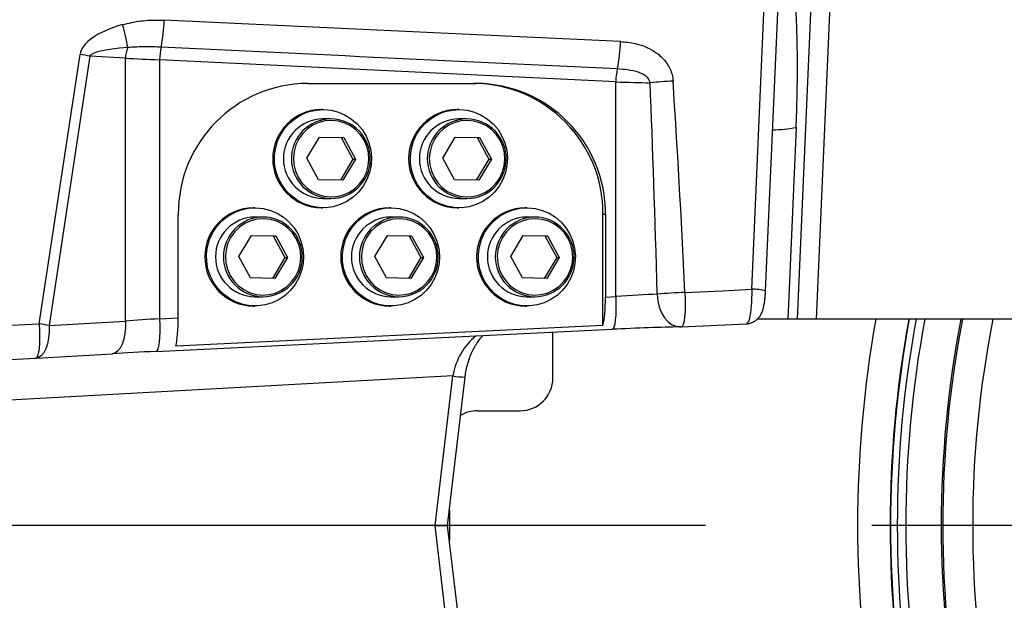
# Model space of a CAD drawing. Extents: x 0 to 16820, y 0 to 11880.
# Tile 11 of 77: x 7175 to 7476, y 6485 to 6662. Entities that reach past the tile are written whole.
import ezdxf

# ---------------------------------------------------------------- set-up
doc = ezdxf.new("R2010")
doc.units = 0
doc.header["$LTSCALE"] = 20
doc.linetypes.add('CENTERX2', pattern=[20.32, 12.7, -2.54, 2.54, -2.54])
doc.layers.get('0').update_dxf_attribs({"linetype": 'CONTINUOUS'})
doc.styles.add('SLDTEXTSTYLE0', font='TXT', dxfattribs={"width": 0.605})
doc.dimstyles.new('SLDDIMSTYLE1', dxfattribs={"dimtxt": 100, "dimasz": 100, "dimexe": 0, "dimexo": 0.0625, "dimgap": 25, "dimtad": 1, "dimdec": 4, "dimlfac": 20, "dimzin": 12, "dimtxsty": 'SLDTEXTSTYLE0', "dimsah": 1, "dimcen": 0.09, "dimazin": 3, "dimtfac": 1, "dimtofl": 0, "dimtmove": 0, "dimatfit": 3, "dimtolj": 1, "dimtzin": 12})

# ---------------------------------------------------------------- blocks, each defined once
blk = doc.blocks.new('_D_2')
at = {"color": 7, "linetype": 'CONTINUOUS'}
for p, q in [((4317.75, 7120.33), (3817.21, 7208.59)), ((7831.16, 6507.87), (11826.43, 6507.87))]:
    blk.add_line(p, q, dxfattribs=at)
blk.add_arc((7791.16, 6507.87), 4005.26, 0, 170, dxfattribs=at)
for points in [[(3846.75, 7203.38), (3880.08, 7298.85), (3850.61, 7304.42)], [(11796.43, 6507.87), (11810.18, 6608.05), (11780.18, 6607.68)]]:
    blk.add_solid(points, dxfattribs=at)
at = {"color": 7, "linetype": 'CONTINUOUS', "insert": (8009.94, 10638.69), "char_height": 100, "attachment_point": 1, "rotation": 355, "style": 'SLDTEXTSTYLE0'}
blk.add_mtext('170°', dxfattribs=at)
blk = doc.blocks.new('_D_3')
at = {"color": 7, "linetype": 'CONTINUOUS'}
for p, q in [((7831.16, 6507.87), (11819.08, 6507.87)), ((4317.75, 5895.41), (3824.45, 5808.43))]:
    blk.add_line(p, q, dxfattribs=at)
blk.add_arc((7791.16, 6507.87), 3997.91, 190, 0, dxfattribs=at)
for points in [[(11789.08, 6507.87), (11772.83, 6408.07), (11802.82, 6407.69)], [(3853.99, 5813.64), (3857.85, 5712.6), (3887.32, 5718.17)]]:
    blk.add_solid(points, dxfattribs=at)
at = {"color": 7, "linetype": 'CONTINUOUS', "insert": (7986.83, 2641.21), "char_height": 100, "attachment_point": 1, "rotation": 5, "style": 'SLDTEXTSTYLE0'}
blk.add_mtext('170°', dxfattribs=at)

msp = doc.modelspace()

# ---------------------------------------------------------------- linework, layer by layer
at = {"color": 8, "linetype": 'CONTINUOUS'}
for p, q in [((7398.8709425, 6579.9931458), (7404.1416322, 6701.1769659)), ((7412.8485893, 6570.8716384), (7418.5585653, 6701.9417233)), ((7424.2713426, 6701.9417233), (7418.5613667, 6570.8716384)), ((7181.4351951, 6569.4372489), (7193.8681279, 6651.7144984)), ((7196.8458568, 6651.1911398), (7184.4128643, 6568.9138866)), ((7207.7240621, 6650.5548007), (7196.8458568, 6651.1911398)), ((7207.7240621, 6570.2775067), (7207.7240621, 6650.5548007)), ((7218.1385432, 6650.0796622), (7218.1385432, 6570.9902218)), ((7357.3565756, 6643.3312393), (7218.1385432, 6650.0796622)), ((7357.3565756, 6577.7386299), (7357.3565756, 6643.3312393)), ((7412.4182438, 6629.4417179), (7409.8666881, 6570.8716384)), ((7354.2303418, 6602.8716362), (7353.4585808, 6602.8716362)), ((7354.2303418, 6577.5870925), (7357.3565756, 6577.7386299)), ((7160.2490817, 6568.4087186), (7181.4351951, 6569.4372489)), ((7184.4128643, 6568.9138866), (7207.7240621, 6570.2775067)), ((7218.1385432, 6570.9902218), (7223.8554631, 6571.2673462)), ((7307.625321, 6553.5041078), (7137.1572887, 6544.2239216)), ((7302.2386407, 6507.8716374), (7307.625321, 6553.5041078)), ((7307.625321, 6462.239167), (7302.2386407, 6507.8716374))]:
    msp.add_line(p, q, dxfattribs=at)
at = {"color": 7, "linetype": 'CONTINUOUS'}
for p, q in [((7403.0851399, 6579.5142076), (7408.3557998, 6700.6980276)), ((7263.363031, 6642.8716427), (7314.7228037, 6642.8716427)), ((7267.9990207, 6634.8716414), (7267.5296937, 6634.8716414)), ((7309.4819163, 6634.8716414), (7309.0126191, 6634.8716414)), ((7270.4237376, 6632.0366359), (7267.9990207, 6632.0366359)), ((7311.9066631, 6632.0366359), (7309.4819163, 6632.0366359)), ((7263.0900418, 6620.0078672), (7266.9125472, 6626.4386794)), ((7266.9040834, 6626.4244637), (7273.5422527, 6626.302453)), ((7266.9125472, 6626.4386794), (7274.3244444, 6626.302453)), ((7273.5422527, 6626.302453), (7274.3244444, 6626.302453)), ((7273.5422527, 6626.302453), (7277.131704, 6619.735407)), ((7274.3244444, 6626.302453), (7277.9138957, 6619.735407)), ((7304.5729374, 6620.0078672), (7308.3954428, 6626.4386794)), ((7308.386979, 6626.4244637), (7315.0251781, 6626.302453)), ((7308.3954428, 6626.4386794), (7315.8073698, 6626.302453)), ((7315.0251781, 6626.302453), (7315.8073698, 6626.302453)), ((7315.0251781, 6626.302453), (7318.6146294, 6619.735407)), ((7315.8073698, 6626.302453), (7319.3967913, 6619.735407)), ((7266.6794931, 6613.4408212), (7263.0900418, 6620.0078672)), ((7277.131704, 6619.735407), (7273.3176624, 6613.3188179)), ((7277.9138957, 6619.735407), (7274.0913902, 6613.3045948)), ((7277.131704, 6619.735407), (7277.9138957, 6619.735407)), ((7308.1623887, 6613.4408212), (7304.5729374, 6620.0078672)), ((7318.6146294, 6619.735407), (7314.8005878, 6613.3188179)), ((7319.3967913, 6619.735407), (7315.5743157, 6613.3045948)), ((7318.6146294, 6619.735407), (7319.3967913, 6619.735407)), ((7274.0913902, 6613.3045948), (7266.6794931, 6613.4408212)), ((7315.5743157, 6613.3045948), (7308.1623887, 6613.4408212)), ((7267.9990207, 6607.7066383), (7270.4237376, 6607.7066383)), ((7309.4819163, 6607.7066383), (7311.9066631, 6607.7066383)), ((7223.8554631, 6571.2673462), (7223.8554631, 6602.8716362)), ((7247.257558, 6604.8716402), (7246.788231, 6604.8716402)), ((7249.6822749, 6602.0366347), (7247.257558, 6602.0366347)), ((7267.5296937, 6604.8716402), (7267.9990207, 6604.8716402)), ((7288.7404834, 6604.8716402), (7288.2711564, 6604.8716402)), ((7291.1652003, 6602.0366347), (7288.7404834, 6602.0366347)), ((7309.0126191, 6604.8716402), (7309.4819163, 6604.8716402)), ((7330.223379, 6604.8716402), (7329.7540818, 6604.8716402)), ((7332.648096, 6602.0366347), (7330.223379, 6602.0366347)), ((7353.4585808, 6568.9557588), (7353.4585808, 6602.8716362)), ((7354.2303418, 6602.8716362), (7354.2303418, 6577.5870925)), ((7242.348579, 6590.0078661), (7246.1710845, 6596.4386782)), ((7246.1626207, 6596.4244625), (7252.8008496, 6596.3024518)), ((7246.1710845, 6596.4386782), (7253.5829817, 6596.3024518)), ((7252.8008496, 6596.3024518), (7253.5829817, 6596.3024518)), ((7252.8008496, 6596.3024518), (7256.3902413, 6589.7354058)), ((7253.5829817, 6596.3024518), (7257.172433, 6589.7354058)), ((7283.8315045, 6590.0078661), (7287.6539503, 6596.4386782)), ((7287.6455461, 6596.4244625), (7294.2837452, 6596.3024518)), ((7287.6539503, 6596.4386782), (7295.0659071, 6596.3024518)), ((7294.2837452, 6596.3024518), (7295.0659071, 6596.3024518)), ((7294.2837452, 6596.3024518), (7297.8731667, 6589.7354058)), ((7295.0659071, 6596.3024518), (7298.6553286, 6589.7354058)), ((7325.3144001, 6590.0078661), (7329.1368757, 6596.4386782)), ((7329.1284417, 6596.4244625), (7335.7666408, 6596.3024518)), ((7329.1368757, 6596.4386782), (7336.5488027, 6596.3024518)), ((7335.7666408, 6596.3024518), (7336.5488027, 6596.3024518)), ((7335.7666408, 6596.3024518), (7339.3560921, 6589.7354058)), ((7336.5488027, 6596.3024518), (7340.138254, 6589.7354058)), ((7245.9380304, 6583.44082), (7242.348579, 6590.0078661)), ((7287.4209558, 6583.44082), (7283.8315045, 6590.0078661)), ((7328.9038514, 6583.44082), (7325.3144001, 6590.0078661)), ((7256.3902413, 6589.7354058), (7252.5761996, 6583.3188168)), ((7257.172433, 6589.7354058), (7253.3499275, 6583.3045936)), ((7256.3902413, 6589.7354058), (7257.172433, 6589.7354058)), ((7297.8731667, 6589.7354058), (7294.0591251, 6583.3188168)), ((7298.6553286, 6589.7354058), (7294.832853, 6583.3045936)), ((7297.8731667, 6589.7354058), (7298.6553286, 6589.7354058)), ((7339.3560921, 6589.7354058), (7335.5420505, 6583.3188168)), ((7340.138254, 6589.7354058), (7336.3157784, 6583.3045936)), ((7339.3560921, 6589.7354058), (7340.138254, 6589.7354058)), ((7253.3499275, 6583.3045936), (7245.9380304, 6583.44082)), ((7294.832853, 6583.3045936), (7287.4209558, 6583.44082)), ((7336.3157784, 6583.3045936), (7328.9038514, 6583.44082)), ((7247.257558, 6577.7066371), (7249.6822749, 6577.7066371)), ((7288.7404834, 6577.7066371), (7291.1652003, 6577.7066371)), ((7330.223379, 6577.7066371), (7332.648096, 6577.7066371)), ((7246.788231, 6574.871639), (7247.257558, 6574.871639)), ((7288.2711564, 6574.871639), (7288.7404834, 6574.871639)), ((7329.7540818, 6574.871639), (7330.223379, 6574.871639)), ((7353.4585808, 6568.9557588), (7223.0837022, 6562.6360087)), ((7377.4013494, 6568.4915616), (7397.279111, 6569.456572)), ((7409.8666881, 6570.8716384), (7400.5725359, 6570.8716384)), ((7412.8485893, 6570.8716384), (7409.8666881, 6570.8716384)), ((7418.5613667, 6570.8716384), (7412.8485893, 6570.8716384)), ((7508.2780396, 6570.8716384), (7418.5613667, 6570.8716384)), ((7217.0583283, 6561.0019474), (7356.2763904, 6567.7503592)), ((7338.1660556, 6552.8716392), (7338.1660556, 6566.8724834)), ((7356.2763904, 6567.7503592), (7356.2311505, 6567.7523373)), ((7376.7741297, 6568.4753938), (7377.0849382, 6568.4812165)), ((7377.0823752, 6568.4811755), (7377.3553644, 6568.4935025)), ((7377.4013494, 6568.4915616), (7377.3553644, 6568.4935025)), ((7180.4569637, 6558.9309542), (7203.7681018, 6560.2945744)), ((7217.0583283, 6561.0019474), (7217.0130883, 6561.0039255)), ((7159.1717874, 6557.8971228), (7180.3579007, 6558.9256531)), ((7180.4569637, 6558.9309542), (7180.3118859, 6558.927594)), ((7180.3579007, 6558.9256531), (7180.3118859, 6558.927594)), ((7306.0429667, 6507.8716374), (7311.3913511, 6553.1796313)), ((7315.1660536, 6542.8716375), (7328.1660353, 6542.8716375)), ((7306.5821801, 6512.4396051), (7306.5821801, 6503.3036696)), ((7302.2386407, 6507.8716374), (7140.2997647, 6507.8716374)), ((7302.2386407, 6507.8716374), (7306.0429667, 6507.8716374)), ((7311.3913511, 6462.5636435), (7306.0429667, 6507.8716374))]:
    msp.add_line(p, q, dxfattribs=at)
at = {"color": 7, "linetype": 'CENTERX2'}
msp.add_line((7791.1647235, 6507.8716374), (6833.3630896, 6507.8716374), dxfattribs=at)
at = {"color": 7, "linetype": 'CONTINUOUS', "flags": 128}
for points in [[(7268.2678972, 6634.8691678), (7270.5259596, 6634.6518493), (7272.7247153, 6634.0880788), (7274.8127853, 6633.1911034), (7276.7410551, 6631.9819188), (7278.4645234, 6630.4888895), (7279.9425994, 6628.746996), (7281.140772, 6626.7970747), (7282.0309077, 6624.6848277), (7282.5921451, 6622.4597565), (7282.8113114, 6620.1740301), (7282.6833402, 6617.8812108), (7282.2111522, 6615.635047), (7281.4058338, 6613.4881845), (7280.2862798, 6611.4909447), (7278.8787161, 6609.6901393), (7277.2161637, 6608.1279835), (7275.3375446, 6606.8410895), (7273.2869064, 6605.859617), (7271.1123501, 6605.2065811), (7268.8648378, 6604.8972702), (7266.5970002, 6604.9389562), (7264.3620049, 6605.3306482), (7262.2123038, 6606.0631669), (7260.1982032, 6607.1193463), (7258.3669697, 6608.4744281), (7256.7615186, 6610.0966505), (7255.4194008, 6611.9479931), (7254.3722068, 6613.9850563), (7253.6443745, 6616.1600969), (7253.2530104, 6618.4221304), (7253.2072936, 6620.7181385), (7253.5082971, 6622.9943133), (7254.1489278, 6625.197286), (7255.1141654, 6627.2754318), (7256.3814198, 6629.1800461), (7257.9210077, 6630.8664701), (7259.6968089, 6632.2951934), (7261.6672193, 6633.4327108), (7263.7860452, 6634.252379), (7266.0035764, 6634.734968), (7268.2678972, 6634.8691678)], [(7309.7508227, 6634.8691678), (7312.0088552, 6634.6518493), (7314.2076408, 6634.0880788), (7316.2956809, 6633.1911034), (7318.2239805, 6631.9819188), (7319.947419, 6630.4888895), (7321.4255248, 6628.746996), (7322.6236676, 6626.7970747), (7323.5138034, 6624.6848277), (7324.0750407, 6622.4597565), (7324.2942368, 6620.1740301), (7324.1662358, 6617.8812108), (7323.6940478, 6615.635047), (7322.8887294, 6613.4881845), (7321.7691754, 6611.4909447), (7320.3616117, 6609.6901393), (7318.6990594, 6608.1279835), (7316.8204402, 6606.8410895), (7314.7698318, 6605.859617), (7312.5952457, 6605.2065811), (7310.3477334, 6604.8972702), (7308.0798958, 6604.9389562), (7305.8449303, 6605.3306482), (7303.6951994, 6606.0631669), (7301.6811286, 6607.1193463), (7299.8498653, 6608.4744281), (7298.2444142, 6610.0966505), (7296.9023262, 6611.9479931), (7295.8551024, 6613.9850563), (7295.1272999, 6616.1600969), (7294.7359358, 6618.4221304), (7294.690219, 6620.7181385), (7294.9911927, 6622.9943133), (7295.6318234, 6625.197286), (7296.5970908, 6627.2754318), (7297.8643452, 6629.1800461), (7299.4039332, 6630.8664701), (7301.1797343, 6632.2951934), (7303.1501447, 6633.4327108), (7305.2689408, 6634.252379), (7307.4865018, 6634.734968), (7309.7508227, 6634.8691678)], [(7247.5264345, 6604.8691666), (7249.7844969, 6604.6518407), (7251.9832526, 6604.088085), (7254.0713226, 6603.1911022), (7255.999652, 6601.9819251), (7257.7230607, 6600.4888884), (7259.2011367, 6598.7469948), (7260.3993093, 6596.7970735), (7261.289445, 6594.6848265), (7261.8506824, 6592.4597553), (7262.0698487, 6590.1740289), (7261.9418775, 6587.8812096), (7261.4696895, 6585.6350458), (7260.6643711, 6583.4881833), (7259.5448171, 6581.4909435), (7258.1372534, 6579.6901456), (7256.474701, 6578.1279823), (7254.5960818, 6576.8410883), (7252.5454436, 6575.8596158), (7250.3708874, 6575.2065799), (7248.1233751, 6574.8972765), (7245.8555375, 6574.938955), (7243.6205422, 6575.330647), (7241.470841, 6576.0631657), (7239.4567405, 6577.1193451), (7237.625507, 6578.4744269), (7236.0200559, 6580.0966493), (7234.6779381, 6581.9479919), (7233.6307441, 6583.9850551), (7232.9029118, 6586.1600957), (7232.5115477, 6588.4221292), (7232.4658309, 6590.7181374), (7232.7668344, 6592.9943121), (7233.4074651, 6595.1972848), (7234.3727027, 6597.275438), (7235.6400167, 6599.1800449), (7237.179545, 6600.8664689), (7238.9553462, 6602.2951922), (7240.9257566, 6603.4327096), (7243.0445825, 6604.2523703), (7245.2621137, 6604.7349593), (7247.5264345, 6604.8691666)], [(7289.0093599, 6604.8691666), (7291.2673925, 6604.6518407), (7293.4661781, 6604.088085), (7295.5542182, 6603.1911022), (7297.4825476, 6601.9819251), (7299.2059563, 6600.4888884), (7300.6840621, 6598.7469948), (7301.8822347, 6596.7970735), (7302.7723705, 6594.6848265), (7303.3336078, 6592.4597553), (7303.5527741, 6590.1740289), (7303.4247731, 6587.8812096), (7302.9525851, 6585.6350458), (7302.1472667, 6583.4881833), (7301.0277127, 6581.4909435), (7299.620149, 6579.6901456), (7297.9575967, 6578.1279823), (7296.0789775, 6576.8410883), (7294.0283691, 6575.8596158), (7291.8538128, 6575.2065799), (7289.6062409, 6574.8972765), (7287.3384629, 6574.938955), (7285.1034676, 6575.330647), (7282.9537665, 6576.0631657), (7280.9396659, 6577.1193451), (7279.1084324, 6578.4744269), (7277.5029217, 6580.0966493), (7276.1608635, 6581.9479919), (7275.1136695, 6583.9850551), (7274.3858372, 6586.1600957), (7273.9944731, 6588.4221292), (7273.9487563, 6590.7181374), (7274.2497002, 6592.9943121), (7274.8903309, 6595.1972848), (7275.8556281, 6597.275438), (7277.1228825, 6599.1800449), (7278.6624705, 6600.8664689), (7280.4382716, 6602.2951922), (7282.408682, 6603.4327096), (7284.5275079, 6604.2523703), (7286.7450391, 6604.7349593), (7289.0093599, 6604.8691666)], [(7330.4922854, 6604.8691666), (7332.7503179, 6604.6518407), (7334.9491035, 6604.088085), (7337.0371138, 6603.1911022), (7338.9654432, 6601.9819251), (7340.6888519, 6600.4888884), (7342.1669875, 6598.7469948), (7343.3651303, 6596.7970735), (7344.2552661, 6594.6848265), (7344.8165034, 6592.4597553), (7345.0356995, 6590.1740289), (7344.9076985, 6587.8812096), (7344.4355105, 6585.6350458), (7343.6301922, 6583.4881833), (7342.5106381, 6581.4909435), (7341.1030744, 6579.6901456), (7339.4404923, 6578.1279823), (7337.5619029, 6576.8410883), (7335.5112647, 6575.8596158), (7333.3367084, 6575.2065799), (7331.0891663, 6574.8972765), (7328.8213586, 6574.938955), (7326.5863632, 6575.330647), (7324.4366621, 6576.0631657), (7322.4225615, 6577.1193451), (7320.591328, 6578.4744269), (7318.9858471, 6580.0966493), (7317.6437889, 6581.9479919), (7316.5965651, 6583.9850551), (7315.8687328, 6586.1600957), (7315.4773985, 6588.4221292), (7315.4316519, 6590.7181374), (7315.7326256, 6592.9943121), (7316.3732563, 6595.1972848), (7317.3385237, 6597.275438), (7318.6058079, 6599.1800449), (7320.1453959, 6600.8664689), (7321.9211971, 6602.2951922), (7323.8915776, 6603.4327096), (7326.0104035, 6604.2523703), (7328.2279645, 6604.7349593), (7330.4922854, 6604.8691666)], [(7397.2766374, 6569.4937764), (7397.2315763, 6569.4584346), (7397.2315465, 6569.4584346), (7397.2315465, 6569.4584346)]]:
    msp.add_lwpolyline(points, dxfattribs=at)
at = {"color": 8, "linetype": 'CONTINUOUS', "flags": 128}
for points in [[(7282.0214306, 6619.6599102), (7281.8827306, 6621.6884053), (7281.398264, 6623.6616916), (7280.5826937, 6625.5198142), (7279.4608151, 6627.2063276), (7278.066722, 6628.6699793), (7276.4427935, 6629.8662967), (7274.6383821, 6630.7589284), (7272.7082645, 6631.3207618), (7270.7110916, 6631.5347126), (7268.7075411, 6631.3942916), (7266.7585884, 6630.9037602), (7264.9233018, 6630.0780198), (7263.2575904, 6628.9421714), (7261.8119394, 6627.530711), (7260.6303369, 6625.8865318), (7259.7487246, 6624.0596047), (7259.1938053, 6622.1054143), (7258.9824473, 6620.083364), (7259.1211473, 6618.0548764), (7259.6056734, 6616.0815826), (7260.4212438, 6614.22346), (7261.5431224, 6612.5369466), (7262.9371558, 6611.0732949), (7264.561144, 6609.8769775), (7266.3655554, 6608.9843458), (7268.295673, 6608.4225124), (7270.2928458, 6608.2085616), (7272.2963368, 6608.3489827), (7274.245349, 6608.839514), (7276.0805761, 6609.6652544), (7277.7463471, 6610.8011103), (7279.1919981, 6612.2125632), (7280.373541, 6613.8567424), (7281.2552129, 6615.6836769), (7281.8101321, 6617.6378599), (7282.0214306, 6619.6599102)], [(7323.504356, 6619.6599102), (7323.365656, 6621.6884053), (7322.8811597, 6623.6616916), (7322.0655893, 6625.5198142), (7320.9437405, 6627.2063276), (7319.5496474, 6628.6699793), (7317.9257189, 6629.8662967), (7316.1212777, 6630.7589284), (7314.1911601, 6631.3207618), (7312.1939872, 6631.5347126), (7310.1904665, 6631.3942916), (7308.241484, 6630.9037602), (7306.4062272, 6630.0780198), (7304.740486, 6628.9421714), (7303.2948648, 6627.530711), (7302.1132623, 6625.8865318), (7301.2316202, 6624.0596047), (7300.6767009, 6622.1054143), (7300.4653727, 6620.083364), (7300.6040727, 6618.0548764), (7301.088569, 6616.0815826), (7301.9041394, 6614.22346), (7303.026018, 6612.5369466), (7304.4200813, 6611.0732949), (7306.0440396, 6609.8769775), (7307.8484808, 6608.9843458), (7309.7785984, 6608.4225124), (7311.7757415, 6608.2085616), (7313.7792622, 6608.3489827), (7315.7282745, 6608.839514), (7317.5635015, 6609.6652544), (7319.2292725, 6610.8011103), (7320.6748937, 6612.2125632), (7321.8564664, 6613.8567424), (7322.7381383, 6615.6836769), (7323.2930278, 6617.6378599), (7323.504356, 6619.6599102)], [(7261.2799679, 6589.659909), (7261.1413275, 6591.6884041), (7260.6568013, 6593.6616904), (7259.841231, 6595.5198205), (7258.7193524, 6597.2063265), (7257.3252593, 6598.6699781), (7255.7013308, 6599.8662955), (7253.8969194, 6600.7589346), (7251.9668018, 6601.3207606), (7249.9696289, 6601.5347189), (7247.966138, 6601.3942904), (7246.0171257, 6600.903759), (7244.1818391, 6600.0780186), (7242.5161277, 6598.9421702), (7241.0704766, 6597.5307098), (7239.8888742, 6595.8865381), (7239.0072619, 6594.0596035), (7238.4523426, 6592.1054206), (7238.2410442, 6590.0833628), (7238.3796846, 6588.0548752), (7238.8642107, 6586.0815889), (7239.6797811, 6584.2234588), (7240.8016597, 6582.5369454), (7242.1957527, 6581.0732937), (7243.8196813, 6579.8769763), (7245.6240927, 6578.9843446), (7247.5542103, 6578.4225113), (7249.5513831, 6578.2085604), (7251.5548741, 6578.3489815), (7253.5038863, 6578.8395128), (7255.339173, 6579.6652532), (7257.0048844, 6580.8011091), (7258.4505354, 6582.212562), (7259.6321379, 6583.8567412), (7260.5137502, 6585.6836757), (7261.0686694, 6587.6378587), (7261.2799679, 6589.659909)], [(7302.7628933, 6589.659909), (7302.6242231, 6591.6884041), (7302.1397268, 6593.6616904), (7301.3241564, 6595.5198205), (7300.2022778, 6597.2063265), (7298.8081847, 6598.6699781), (7297.1842562, 6599.8662955), (7295.379815, 6600.7589346), (7293.4496974, 6601.3207606), (7291.4525245, 6601.5347189), (7289.4490038, 6601.3942904), (7287.5000511, 6600.903759), (7285.6647645, 6600.0780186), (7283.9990531, 6598.9421702), (7282.5534021, 6597.5307098), (7281.3717996, 6595.8865381), (7280.4901873, 6594.0596035), (7279.935268, 6592.1054206), (7279.72391, 6590.0833628), (7279.86261, 6588.0548752), (7280.3471361, 6586.0815889), (7281.1627065, 6584.2234588), (7282.2845851, 6582.5369454), (7283.6786185, 6581.0732937), (7285.3025471, 6579.8769763), (7287.1070181, 6578.9843446), (7289.0371357, 6578.4225113), (7291.0343085, 6578.2085604), (7293.0377995, 6578.3489815), (7294.9868118, 6578.8395128), (7296.8220686, 6579.6652532), (7298.4878098, 6580.8011091), (7299.933431, 6582.212562), (7301.1150335, 6583.8567412), (7301.9966756, 6585.6836757), (7302.5515948, 6587.6378587), (7302.7628933, 6589.659909)], [(7344.2458187, 6589.659909), (7344.1071187, 6591.6884041), (7343.6226224, 6593.6616904), (7342.807052, 6595.5198205), (7341.6851734, 6597.2063265), (7340.2911102, 6598.6699781), (7338.6671816, 6599.8662955), (7336.8627404, 6600.7589346), (7334.932593, 6601.3207606), (7332.93545, 6601.5347189), (7330.9319292, 6601.3942904), (7328.9829467, 6600.903759), (7327.1476899, 6600.0780186), (7325.4819487, 6598.9421702), (7324.0362977, 6597.5307098), (7322.854725, 6595.8865381), (7321.9730829, 6594.0596035), (7321.4181637, 6592.1054206), (7321.2068354, 6590.0833628), (7321.3455354, 6588.0548752), (7321.8300317, 6586.0815889), (7322.6456021, 6584.2234588), (7323.7674807, 6582.5369454), (7325.161544, 6581.0732937), (7326.7854725, 6579.8769763), (7328.5899137, 6578.9843446), (7330.5200611, 6578.4225113), (7332.5172042, 6578.2085604), (7334.5207249, 6578.3489815), (7336.4697074, 6578.8395128), (7338.3049642, 6579.6652532), (7339.9707054, 6580.8011091), (7341.4163564, 6582.212562), (7342.5979291, 6583.8567412), (7343.4795712, 6585.6836757), (7344.0344905, 6587.6378587), (7344.2458187, 6589.659909)], [(7370.0311159, 6578.4797988), (7370.1899325, 6576.4666668), (7370.6242119, 6574.5359755), (7371.316192, 6572.7667904), (7372.2375308, 6571.2315685), (7373.3504687, 6569.9931814), (7374.6094083, 6569.1023416), (7375.9628807, 6568.5955307), (7377.0823752, 6568.4811755)], [(7378.4786438, 6579.0031573), (7378.5590802, 6576.9562444), (7378.5703753, 6574.9734736), (7378.5120522, 6573.1383285), (7378.3865248, 6571.5280569), (7378.199098, 6570.2104739), (7377.9576992, 6569.2410378), (7377.6724313, 6568.6605668), (7377.4013494, 6568.4915616)], [(7378.4786438, 6579.0031573), (7389.8983275, 6579.5575551), (7398.8709425, 6579.9931458)], [(7357.3565756, 6577.7386299), (7357.4190711, 6575.7638982), (7357.4173723, 6573.8671145), (7357.3515092, 6572.1231646), (7357.2240745, 6570.6008768), (7357.0401345, 6569.3603514), (7356.8069314, 6568.4505536), (7356.5336739, 6567.9074025), (7356.2763904, 6567.7503592)], [(7181.4351951, 6569.4372489), (7181.5156614, 6567.3903323), (7181.5269266, 6565.4075651), (7181.4685737, 6563.5724163), (7181.3430463, 6561.9621522), (7181.1556493, 6560.6445654), (7180.9142505, 6559.6751294), (7180.6289827, 6559.0946584), (7180.3579007, 6558.9256531)], [(7207.7240621, 6570.2775067), (7207.7269827, 6568.3225526), (7207.5541888, 6566.443248), (7207.212237, 6564.7123142), (7206.714419, 6563.1967357), (7206.0799872, 6561.9551598), (7205.333439, 6561.0356352), (7204.5038019, 6560.4737348), (7203.7681018, 6560.2945744)], [(7218.1385432, 6570.9902218), (7218.2010089, 6569.0154864), (7218.1992804, 6567.1187064), (7218.1334172, 6565.374749), (7218.0060421, 6563.852465), (7217.8221022, 6562.6119396), (7217.5888692, 6561.7021418), (7217.3156415, 6561.1589907), (7217.0583283, 6561.0019474)], [(7184.4128643, 6568.9138866), (7184.4158446, 6566.9589325), (7184.2429911, 6565.0796278), (7183.9010392, 6563.348694), (7183.4032212, 6561.8331155), (7182.7687894, 6560.5915396), (7182.0223008, 6559.672015), (7181.1926638, 6559.1101146), (7180.4569637, 6558.9309542)]]:
    msp.add_lwpolyline(points, dxfattribs=at)
at = {"color": 7, "linetype": 'CONTINUOUS'}
for centre, radius, start, end in [((7791.1647235, 6507.8716374), 3487, 190, 170), ((7791.1647235, 6507.8716374), 1348, 190, 170), ((7263.6108285, 6603.1162968), 39.7561182, 90.357123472, 180.352602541), ((7313.7032918, 6603.1163726), 39.7560423, 359.647287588, 89.642899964), ((7314.4750359, 6603.1163558), 39.756059, 359.647311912, 89.642918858), ((7267.6739488, 6619.8716408), 15.0006942, 90.55099695, 269.44900305), ((7309.1568642, 6619.8716408), 15.0006941, 90.550958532, 269.449041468), ((7268.1137992, 6619.8716371), 12.1655403, 90.540577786, 269.459422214), ((7270.3542527, 6619.9503816), 12.086454, 358.579857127, 89.670605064), ((7309.5967049, 6619.8716371), 12.1655404, 90.540625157, 269.459374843), ((7311.8371974, 6619.9504295), 12.0864061, 358.579624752, 89.670695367), ((7270.3541755, 6619.7900588), 12.0836207, 270.329837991, 359.339842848), ((7311.8370865, 6619.7900432), 12.0836052, 270.329906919, 359.339916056), ((7246.9325062, 6589.8716396), 15.0006944, 90.551073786, 269.448926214), ((7247.3723535, 6589.8716359), 12.1655404, 90.540657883, 269.459342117), ((7249.6128571, 6589.9504456), 12.0863885, 358.579540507, 89.670921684), ((7288.4154115, 6589.8716396), 15.0006942, 90.55099695, 269.44900305), ((7288.8552588, 6589.8716359), 12.1655402, 90.540563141, 269.459436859), ((7291.095749, 6589.950413), 12.0864212, 358.579698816, 89.670763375), ((7329.8983269, 6589.8716396), 15.0006941, 90.550958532, 269.449041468), ((7330.3381645, 6589.8716359), 12.1655403, 90.540610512, 269.459389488), ((7332.5786446, 6589.950413), 12.0864212, 358.579698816, 89.670763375), ((7249.6127441, 6589.7900261), 12.0835891, 270.329690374, 359.339990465), ((7291.0956085, 6589.7900876), 12.0836509, 270.329978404, 359.339702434), ((7332.5785495, 6589.7900419), 12.0836049, 270.329764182, 359.339916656), ((7791.1647235, 6507.8716374), 334.4641016, 169.142849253, 190.857150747), ((7791.1647235, 6507.8716374), 334, 169.127579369, 190.872420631), ((7376.916438, 6578.4797974), 10, 270, 272.779367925), ((7328.1660439, 6552.8716374), 10, 270, 0), ((7315.1660439, 6532.8716374), 10, 90, 121.06995962)]:
    msp.add_arc(centre, radius, start, end, dxfattribs=at)
at = {"color": 8, "linetype": 'CONTINUOUS'}
for centre, radius, start, end in [((7172.2766357, 6663.3166141), 47.2691714, 348.540164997, 358.572943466), ((7163.16539, 6647.3636474), 45.7160488, 8.107855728, 17.154621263), ((7217.1222543, 6650.2369926), 9.4035642, 157.660037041, 178.063231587), ((7240.8013309, 6649.2905746), 22.676521, 168.206977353, 178.005843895), ((7312.6541648, 6656.7517911), 46.1738774, 348.147011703, 358.649724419), ((7175.7247376, 6539.7520977), 113.4229333, 79.267987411, 80.795293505), ((7379.4630708, 6642.594918), 22.1187545, 167.804081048, 178.09230238), ((7387.1448881, 6432.2048649), 211.7413098, 93.327226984, 95.226319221), ((7270.5385362, 6619.8716371), 12.1655405, 90.540672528, 269.459327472), ((7312.0214516, 6619.8716371), 12.1655404, 90.540625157, 269.459374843), ((7405.3200857, 6664.0693009), 35.3476074, 269.846414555, 281.584337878), ((7249.7970704, 6589.8716359), 12.1655404, 90.540657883, 269.459342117), ((7291.2799958, 6589.8716359), 12.1655404, 90.540657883, 269.459342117), ((7332.7629116, 6589.8716359), 12.1655406, 90.540752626, 269.459247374), ((7385.3768672, 6399.2215436), 179.9139076, 92.197362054, 94.892987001), ((7399.3133285, 6565.1373677), 14.8623635, 75.29888751, 91.705690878), ((7163.303418, 6457.5441204), 113.3526953, 79.267263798, 80.795486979), ((7791.1647235, 6507.8716374), 359.9986948, 169.92130497, 190.07869503), ((7791.1647235, 6507.8716374), 350.0821376, 169.632700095, 190.367299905), ((7791.1647235, 6507.8716374), 349.9459683, 169.628621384, 190.371378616), ((7791.1647235, 6507.8716374), 347.8864393, 169.5665359, 190.4334641), ((7791.1647235, 6507.8716374), 345.2830534, 169.486977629, 190.513022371), ((7791.1647235, 6507.8716374), 324.8715574, 168.818196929, 191.181803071), ((7312.1864985, 6584.4090566), 31.2397215, 261.604478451, 268.541487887)]:
    msp.add_arc(centre, radius, start, end, dxfattribs=at)
for centre, major_axis, ratio, start_param, end_param in [((7401.2932135, 6625.7781991), (3.713891, 69.9976022), 0.1560060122, 4.7730259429, 5.9900029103), ((10750.0598666, 6479.5114327), (5915.0517143, -285.8260436), 0.0025284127, 2.1814763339, 2.2105153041), ((7241.4511185, 6649.329415), (47.6325522, -1.8632174), 0.3141343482, 2.3961711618, 3.1066325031), ((7239.8889178, 6648.8060555), (43.079366, -2.209395), 0.1156924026, 2.3955934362, 3.1060547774), ((10748.4976658, 6478.9880731), (5913.4648304, -286.3478985), 0.0008430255, 2.1814608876, 2.2104998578), ((7223.613727, 6650.7191433), (34.9999852, -1.3193739), 0.0244310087, 4.2420710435, 4.5562303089), ((7359.7030986, 6643.5444083), (14.9999977, -0.4396876), 0.0190125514, 4.5558666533, 5.287688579), ((7359.7030986, 6288.1767062), (-2.3487825, 477.0284116), 0.0310567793, 5.3664877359, 5.5512104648), ((7361.2652994, 6288.7000658), (-3.9213673, 477.028374), 0.0517590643, 5.366215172, 5.550937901), ((7359.7030986, 6577.2057282), (14.9999095, 1.1012939), 0.0473177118, 0.8078572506, 1.7244019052), ((7223.613727, 6570.0309932), (34.999925, 1.9805334), 0.036581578, 1.7258059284, 2.0399651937), ((7319.4586317, 6553.167369), (5.3499285, 14.6009255), 0.7439864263, 0.8567333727, 1.8146810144)]:
    msp.add_ellipse(centre, major_axis=major_axis, ratio=ratio, start_param=start_param, end_param=end_param, dxfattribs=at)
at = {"color": 7, "linetype": 'CONTINUOUS'}
for centre, major_axis, ratio, start_param, end_param in [((7352.6660007, 6577.5870922), (0, 10.0114544), 0.1562554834, 3.6728989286, 4.7123889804), ((7222.2911397, 6571.2673428), (0, 10.0114544), 0.1562554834, 3.6728989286, 4.7123889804), ((7360.1420249, 6567.2194329), (24.9999804, 1.0997149), 0.0284882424, 0.8286951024, 1.7266228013), ((7224.0526533, 6560.0446978), (44.9999647, 1.9794869), 0.0284882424, 1.7266228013, 2.0407820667)]:
    msp.add_ellipse(centre, major_axis=major_axis, ratio=ratio, start_param=start_param, end_param=end_param, dxfattribs=at)
at = {"color": 8, "linetype": 'CONTINUOUS'}
for points, knots in [([(7206.8476354, 6660.8476585), (7208.6859363, 6661.2707927), (7212.4095886, 6662.1278909), (7216.7007276, 6662.243756), (7219.0819205, 6662.1559715), (7219.5311462, 6662.1394104)], [0, 0, 0, 0, 0.4416827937, 0.8946702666, 1, 1, 1, 1]), ([(7218.6034595, 6653.9251304), (7218.2258173, 6653.9417211), (7216.3148872, 6654.0256725), (7212.8775194, 6654.1050514), (7209.9140249, 6653.9095605), (7208.4244763, 6653.8113004)], [0, 0, 0, 0, 0.10913096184, 0.5522202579, 1, 1, 1, 1]), ([(7358.8152205, 6655.6637234), (7360.3173564, 6655.5204566), (7362.8283706, 6655.2809677), (7366.2141954, 6654.2092828), (7369.203862, 6652.7402816), (7372.0014394, 6650.4835822), (7373.7860129, 6647.8105254), (7374.6300954, 6645.4517312), (7374.780545, 6644.2099939), (7374.8557543, 6643.5892529)], [0, 0, 0, 0, 0.2070210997, 0.3460625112, 0.4848781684, 0.6616685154, 0.8302202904, 0.9151275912, 1, 1, 1, 1]), ([(7367.8573643, 6643.0658943), (7367.7870404, 6643.3529083), (7367.6811628, 6643.7850282), (7367.1625504, 6644.5910204), (7366.164296, 6645.4696538), (7363.9786974, 6646.4564782), (7361.0996151, 6647.0378953), (7358.8620858, 6647.1957573), (7357.8435157, 6647.2676194)], [0, 0, 0, 0, 0.07609806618, 0.11457103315, 0.24802424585, 0.41579999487, 0.73405995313, 1, 1, 1, 1]), ([(7398.8709425, 6579.9931458), (7398.8709425, 6579.9931259), (7398.8709426, 6578.8678758), (7398.8331951, 6576.5845342), (7398.5822847, 6573.490129), (7398.1895027, 6571.1008093), (7397.7309393, 6569.6854863), (7397.4145741, 6569.551984), (7397.2766374, 6569.4937764)], [0, 0, 0, 0, 0.0000037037, 0.2097621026, 0.4196859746, 0.6294290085, 0.8384293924, 1, 1, 1, 1])]:
    msp.add_open_spline(points, degree=3, knots=knots, dxfattribs=at)
at = {"color": 7, "linetype": 'CONTINUOUS'}
for points, knots in [([(7397.2571765, 6569.4788082), (7397.3232947, 6569.4762468), (7397.7912772, 6569.458117), (7398.6728291, 6569.6926167), (7399.7653671, 6570.189995), (7400.6602827, 6570.900955), (7401.3163566, 6571.6758209), (7401.7610046, 6572.4319637), (7402.0934024, 6573.1913789), (7402.4030907, 6574.1561036), (7402.6599459, 6575.3403754), (7402.8721119, 6576.7809043), (7403.013734, 6578.1636596), (7403.0610181, 6579.0941458), (7403.082249, 6579.5119426)], [0, 0, 0, 0, 0.0145822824, 0.1032129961, 0.1948427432, 0.2769632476, 0.3533495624, 0.420594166, 0.4827355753, 0.5685163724, 0.6969047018, 0.8017368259, 0.910978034, 1, 1, 1, 1]), ([(7311.3913511, 6553.1796313), (7311.4381023, 6553.5376086), (7311.5772969, 6554.6034304), (7311.9352669, 6556.3548059), (7312.5128138, 6558.379197), (7313.2406696, 6560.3022852), (7314.0981401, 6562.087164), (7315.061743, 6563.6830682), (7315.9972003, 6564.9589431), (7316.6043213, 6565.5808371), (7316.8568884, 6565.8395498)], [0, 0, 0, 0, 0.0670572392, 0.1996524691, 0.3345026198, 0.4719074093, 0.6117481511, 0.7537551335, 0.8975602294, 1, 1, 1, 1])]:
    msp.add_open_spline(points, degree=3, knots=knots, dxfattribs=at)

# ---------------------------------------------------------------- dimensions: what is measured, and where the dimension line sits
for base, line1, line2, picture, middle in [((8140.2463275, 10497.8926284), ((6833.3630896, 6507.8716374), (7791.1647235, 6507.8716374)), ((4357.1400888, 7113.3828329), (6463.6438724, 6741.9493809)), '_D_2', (8140.2463275, 10497.8926284)), ((8139.6056329, 2525.1738183), ((4357.1400888, 5902.3604418), (6463.6438724, 6273.7938939)), ((6833.3630896, 6507.8716374), (7791.1647235, 6507.8716374)), '_D_3', (8139.6056329, 2525.1738183))]:
    dim = msp.add_angular_dim_2l(base=base, line1=line1, line2=line2, dimstyle='SLDDIMSTYLE1', dxfattribs=at)
    dim.commit()
    dim.dimension.update_dxf_attribs({"geometry": picture, "text_midpoint": middle, "dimtype": 162})

doc.saveas('drawing.dxf')
